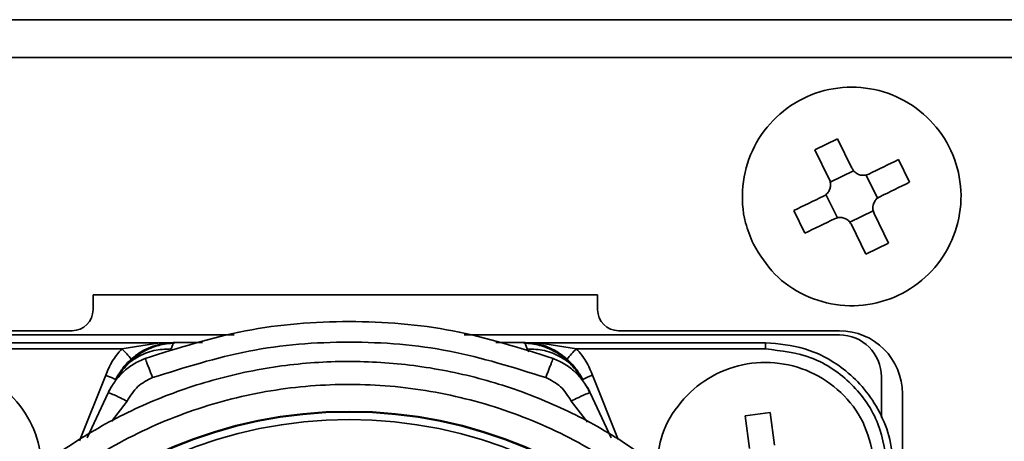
# Model space of a CAD drawing. Header units: millimetres. Extents: x 0 to 420, y 0 to 297.
# Tile 25 of 119: x 109 to 120, y 254 to 259. Entities that reach past the tile are written whole.
import ezdxf

# ---------------------------------------------------------------- set-up
doc = ezdxf.new("R2010")
doc.units = ezdxf.units.MM

msp = doc.modelspace()

# ---------------------------------------------------------------- linework, layer by layer
at = {"color": 7, "linetype": 'Continuous', "lineweight": 35}
for p, q in [((92.3066, 259.115), (206.9816, 259.115)), ((206.9816, 258.665), (92.3066, 258.665)), ((118.2856, 257.6995), (118.0159, 257.5681)), ((118.2856, 257.6995), (118.4568, 257.348)), ((118.1872, 257.2166), (118.0159, 257.5681)), ((119.1403, 257.1804), (119.0089, 257.4501)), ((118.1988, 257.1833), (118.4759, 257.3183)), ((118.6241, 257.2672), (118.7592, 256.9901)), ((118.2826, 256.7579), (118.1476, 257.0351)), ((117.7664, 256.8448), (117.8978, 256.5751)), ((118.708, 256.8418), (118.4309, 256.7068)), ((118.7196, 256.8086), (118.8909, 256.457)), ((118.6212, 256.3256), (118.4499, 256.6772)), ((118.6212, 256.3256), (118.8909, 256.457)), ((115.4315, 255.84), (109.4315, 255.84)), ((109.4315, 255.84), (109.4315, 255.665)), ((115.4315, 255.665), (115.4315, 255.84)), ((109.1815, 255.415), (106.5565, 255.415)), ((118.3065, 255.415), (115.6815, 255.415)), ((111.1093, 255.365), (106.5566, 255.365)), ((110.1636, 255.2725), (107.5255, 255.2725)), ((107.5274, 255.2725), (110.3853, 255.2725)), ((109.7721, 255.1985), (110.2245, 255.2693)), ((110.2245, 255.2693), (110.3853, 255.2725)), ((110.2245, 255.2693), (110.2617, 255.2627)), ((110.3853, 255.2729), (110.2617, 255.2627)), ((110.3853, 255.2729), (110.3786, 255.2523)), ((110.7345, 255.2729), (110.3853, 255.2729)), ((118.3066, 255.365), (113.845, 255.365)), ((114.569, 255.2729), (114.2198, 255.2729)), ((114.569, 255.2729), (114.5757, 255.2523)), ((114.6926, 255.2627), (114.569, 255.2729)), ((114.569, 255.2725), (117.4269, 255.2725)), ((114.569, 255.2725), (114.7298, 255.2693)), ((114.6926, 255.2627), (114.7298, 255.2693)), ((114.7298, 255.2693), (115.1822, 255.1985)), ((117.4287, 255.2725), (114.7908, 255.2725)), ((109.7721, 255.1985), (107.5274, 255.1985)), ((117.4269, 255.1985), (115.1822, 255.1985)), ((109.7805, 254.9427), (109.7364, 254.8895)), ((115.2179, 254.8895), (115.1738, 254.9427)), ((109.6999, 254.8334), (109.7397, 254.903)), ((109.7431, 254.9009), (109.7011, 254.8308)), ((115.2146, 254.903), (115.2544, 254.8333)), ((118.8066, 254.3826), (118.8066, 254.865)), ((109.611, 254.6762), (109.3606, 254.1398)), ((115.5937, 254.1398), (115.3433, 254.6762)), ((119.0565, 252.04), (119.0565, 254.665)), ((117.4823, 254.4425), (117.1851, 254.4021)), ((117.4823, 254.4425), (117.5351, 254.0551)), ((117.2378, 254.0146), (117.1851, 254.4021))]:
    msp.add_line(p, q, dxfattribs=at)
at = {"color": 8, "linetype": 'Continuous', "lineweight": 35}
for p, q in [((110.3786, 255.2523), (110.3609, 255.1983)), ((114.5757, 255.2523), (114.5933, 255.1983)), ((114.5933, 255.1983), (114.6147, 255.1643)), ((115.0705, 255.0755), (114.9997, 255.1318)), ((109.2704, 254.1051), (109.5824, 254.8844)), ((115.3719, 254.8844), (115.678, 254.1196)), ((109.8364, 254.5766), (109.6492, 254.335)), ((115.3122, 254.3258), (115.1179, 254.5766))]:
    msp.add_line(p, q, dxfattribs=at)
at = {"color": 7, "linetype": 'Continuous', "lineweight": 35, "flags": 128}
for points in [[(118.6574, 257.2788), (118.7019, 257.3005), (118.7463, 257.3221), (118.7905, 257.3437), (118.8346, 257.3651), (118.8785, 257.3865), (118.9222, 257.4078), (118.9657, 257.429), (119.0089, 257.4501)], [(119.1403, 257.1804), (119.0971, 257.1593), (119.0536, 257.1381), (119.0099, 257.1168), (118.966, 257.0955), (118.9219, 257.074), (118.8777, 257.0524), (118.8333, 257.0308), (118.7888, 257.0091)], [(117.7664, 256.8448), (117.8097, 256.8658), (117.8532, 256.887), (117.8969, 256.9083), (117.9408, 256.9297), (117.9849, 256.9512), (118.0291, 256.9727), (118.0735, 256.9943), (118.118, 257.016)], [(118.2494, 256.7463), (118.2049, 256.7247), (118.1605, 256.703), (118.1163, 256.6815), (118.0722, 256.66), (118.0283, 256.6386), (117.9846, 256.6173), (117.9411, 256.5961), (117.8978, 256.5751)]]:
    msp.add_lwpolyline(points, dxfattribs=at)
at = {"color": 7, "linetype": 'Continuous', "lineweight": 35}
for centre, radius in [((112.4772, 249.0677), 5.3875), ((112.4772, 249.0677), 5.38), ((112.4772, 249.0688), 5.289)]:
    msp.add_circle(centre, radius, dxfattribs=at)
for centre, radius, start, end in [((109.1815, 255.665), 0.25, 270, 0), ((115.6815, 255.665), 0.25, 180, 270), ((118.3065, 254.665), 0.75, 0, 90), ((118.3066, 254.865), 0.5, 0, 90), ((109.4292, 254.7751), 0.5448, 33.46108, 50.99979), ((115.5117, 254.7872), 0.527, 128.70249, 146.83851), ((115.4673, 254.515), 0.3815, 104.49403, 124.13999)]:
    msp.add_arc(centre, radius, start, end, dxfattribs=at)
for points, knots in [([(117.2847, 256.4432), (117.3617, 256.3181), (117.5155, 256.0678), (117.8874, 255.8162), (118.3137, 255.6948), (118.7582, 255.7232), (119.1676, 255.8967), (119.4968, 256.196), (119.7082, 256.5874), (119.7782, 257.0268), (119.6988, 257.4645), (119.479, 257.8513), (119.1436, 258.1435), (118.7304, 258.3082), (118.2859, 258.3268), (117.8603, 258.1973), (117.5017, 257.9343), (117.2499, 257.567), (117.1356, 257.1384), (117.1595, 256.7471), (117.2499, 256.5277), (117.2847, 256.4432)], [0, 0, 0, 0, 0.053689, 0.1073775, 0.1610667, 0.2147555, 0.2684439, 0.3221326, 0.3758211, 0.4295098, 0.4831985, 0.536887, 0.5905764, 0.6442649, 0.6979537, 0.7516423, 0.8053307, 0.8590198, 0.9127084, 0.9663971, 1, 1, 1, 1]), ([(118.6574, 257.2788), (118.6417, 257.273), (118.6102, 257.2612), (118.5587, 257.2646), (118.5119, 257.2835), (118.4768, 257.3133), (118.4627, 257.3378), (118.4568, 257.348)], [0, 0, 0, 0, 0.2135051, 0.42706, 0.6389492, 0.850116, 1, 1, 1, 1]), ([(118.1872, 257.2166), (118.193, 257.2008), (118.2047, 257.1694), (118.2014, 257.1179), (118.1825, 257.0711), (118.1526, 257.036), (118.1282, 257.0219), (118.118, 257.016)], [0, 0, 0, 0, 0.2134949, 0.427066, 0.6389549, 0.8501215, 1, 1, 1, 1]), ([(118.7196, 256.8086), (118.7138, 256.8243), (118.702, 256.8558), (118.7054, 256.9072), (118.7243, 256.9541), (118.7541, 256.9892), (118.7786, 257.0033), (118.7888, 257.0091)], [0, 0, 0, 0, 0.2135017, 0.4270713, 0.638959, 0.8501235, 1, 1, 1, 1]), ([(118.2494, 256.7463), (118.2651, 256.7522), (118.2966, 256.7639), (118.3481, 256.7606), (118.3949, 256.7417), (118.43, 256.7118), (118.4441, 256.6873), (118.4499, 256.6772)], [0, 0, 0, 0, 0.2135051, 0.42706, 0.6389492, 0.8501164, 1, 1, 1, 1]), ([(114.903, 255.0851), (114.5086, 255.2099), (113.7197, 255.4596), (112.4771, 255.5553), (111.2346, 255.4596), (110.4457, 255.2099), (110.0513, 255.0851)], [0, 0, 0, 0, 0.2500118, 0.5, 0.7499882, 1, 1, 1, 1]), ([(110.3991, 255.2682), (110.3365, 255.2626), (110.2098, 255.2513), (110.0252, 255.1698), (109.8863, 255.0759), (109.8269, 254.9998), (109.8098, 254.9779)], [0, 0, 0, 0, 0.2907233, 0.5873144, 0.8813, 1, 1, 1, 1]), ([(110.2617, 255.2627), (110.186, 255.2425), (110.0821, 255.2149), (109.9562, 255.1354), (109.9072, 255.0949), (109.8837, 255.0755)], [0, 0, 0, 0, 0.5832749, 0.8008416, 1, 1, 1, 1]), ([(114.8157, 254.8569), (114.4374, 254.9766), (113.6769, 255.217), (112.4774, 255.3099), (111.2777, 255.2171), (110.5171, 254.9766), (110.1386, 254.8569)], [0, 0, 0, 0, 0.2487437, 0.4999565, 0.7511646, 1, 1, 1, 1]), ([(115.1445, 254.9779), (115.1274, 254.9998), (115.068, 255.0759), (114.9291, 255.1698), (114.7445, 255.2513), (114.6178, 255.2626), (114.5551, 255.2682)], [0, 0, 0, 0, 0.1186995, 0.4126856, 0.7092767, 1, 1, 1, 1]), ([(114.9997, 255.1318), (114.9726, 255.1497), (114.9122, 255.1897), (114.8352, 255.2239), (114.7596, 255.2493), (114.7187, 255.2575), (114.6926, 255.2627)], [0, 0, 0, 0, 0.27067243, 0.6041467, 0.74761478, 1, 1, 1, 1]), ([(117.4269, 255.2725), (117.5854, 255.2581), (117.929, 255.2268), (118.3303, 255.001), (118.6146, 254.7224), (118.7959, 254.4461), (118.9249, 254.1177), (118.9429, 253.8783), (118.9521, 253.7553)], [0, 0, 0, 0, 0.1990601, 0.4316008, 0.5610374, 0.6989204, 0.8452435, 1, 1, 1, 1]), ([(117.4269, 255.1985), (117.4269, 255.2083), (117.4269, 255.2278), (117.4269, 255.2523), (117.4269, 255.2693), (117.4269, 255.2715), (117.4269, 255.2725)], [0, 0, 0, 0, 0.2500009, 0.5, 0.7500006, 1, 1, 1, 1]), ([(109.5824, 254.8844), (109.6058, 254.9418), (109.6525, 255.0565), (109.7323, 255.1512), (109.7721, 255.1985)], [0, 0, 0, 0, 0.5009656, 1, 1, 1, 1]), ([(115.1822, 255.1985), (115.2219, 255.1512), (115.3015, 255.0563), (115.3484, 254.9417), (115.3719, 254.8844)], [0, 0, 0, 0, 0.499156, 1, 1, 1, 1]), ([(118.8771, 253.7558), (118.8546, 253.9448), (118.8094, 254.3234), (118.4735, 254.8005), (117.9946, 255.1337), (117.6159, 255.177), (117.4269, 255.1985)], [0, 0, 0, 0, 0.24955732, 0.50008794, 0.75054808, 1, 1, 1, 1]), ([(108.8265, 253.7065), (108.8156, 253.8529), (108.7939, 254.1459), (108.5792, 254.5403), (108.2564, 254.8439), (107.8485, 255.0228), (107.4051, 255.0569), (106.9752, 254.9421), (106.6076, 254.6916), (106.3436, 254.3335), (106.213, 253.9083), (106.2306, 253.4636), (106.3942, 253.0509), (106.686, 252.7112), (107.0709, 252.5036), (107.3732, 252.4151), (107.5241, 252.4399), (107.5312, 252.441)], [0, 0, 0, 0, 0.071176, 0.1423522, 0.2135279, 0.2847036, 0.35588, 0.4270556, 0.4982323, 0.5694078, 0.6405839, 0.7117599, 0.782936, 0.8541118, 0.9252877, 0.9964633, 1, 1, 1, 1]), ([(106.4646, 249.0368), (106.4677, 248.8945), (106.4763, 248.4899), (106.5709, 247.827), (106.7785, 247.0656), (107.0853, 246.3378), (107.4842, 245.6563), (107.9688, 245.0328), (108.5307, 244.478), (109.1603, 244.0013), (109.8468, 243.6111), (110.5785, 243.3139), (111.3426, 243.1148), (112.1263, 243.0174), (112.9159, 243.0231), (113.6981, 243.132), (114.4593, 243.3422), (115.1864, 243.6501), (115.8672, 244.0503), (116.4898, 244.5361), (117.0435, 245.0991), (117.519, 245.7296), (117.9079, 246.4168), (118.2037, 247.149), (118.4013, 247.9136), (118.4973, 248.6974), (118.4901, 249.487), (118.3797, 250.2689), (118.168, 251.0297), (117.8588, 251.7563), (117.4572, 252.4363), (116.9703, 253.0579), (116.4062, 253.6106), (115.7748, 254.0849), (115.0868, 254.4725), (114.3541, 254.7669), (113.5892, 254.9631), (112.8052, 255.0576), (112.0155, 255.0488), (111.2338, 254.9369), (110.4734, 254.7239), (109.7474, 254.4132), (109.0682, 254.0104), (108.4475, 253.5223), (107.8959, 252.9572), (107.4228, 252.3249), (107.0365, 251.6362), (106.7432, 250.9029), (106.5495, 250.1376), (106.4723, 249.5098), (106.4663, 249.1421), (106.4646, 249.0368)], [0, 0, 0, 0, 0.0113062, 0.0321539, 0.0530122, 0.0738705, 0.0947287, 0.115587, 0.1364452, 0.1573035, 0.1781617, 0.19902, 0.2198784, 0.2407366, 0.261595, 0.2824531, 0.3033115, 0.3241698, 0.3450282, 0.3658863, 0.3867446, 0.407603, 0.4284612, 0.4493195, 0.4701778, 0.491036, 0.5118943, 0.5327526, 0.5536109, 0.5744691, 0.5953274, 0.6161857, 0.6370439, 0.6579022, 0.6787605, 0.6996187, 0.720477, 0.7413352, 0.7621936, 0.783052, 0.8039103, 0.8247685, 0.8456267, 0.8664851, 0.8873434, 0.9082016, 0.9290599, 0.9499182, 0.9707765, 0.9916347, 1, 1, 1, 1]), ([(110.0512, 255.0851), (110.0038, 255.0642), (109.9094, 255.0225), (109.7877, 254.9261), (109.6843, 254.8117), (109.6361, 254.7217), (109.6121, 254.6769)], [0, 0, 0, 0, 0.2522625, 0.5028217, 0.7522629, 1, 1, 1, 1]), ([(110.0533, 255.0778), (110.0521, 255.0814), (110.0502, 255.087), (110.0514, 255.0846), (110.0518, 255.0837)], [0, 0, 0, 0, 0.6344655, 1, 1, 1, 1]), ([(114.9025, 255.0837), (114.9029, 255.0846), (114.904, 255.087), (114.9022, 255.0814), (114.901, 255.0778)], [0, 0, 0, 0, 0.3655347, 1, 1, 1, 1]), ([(115.3422, 254.677), (115.3182, 254.7218), (115.27, 254.8117), (115.1666, 254.9261), (115.0449, 255.0225), (114.9504, 255.0642), (114.903, 255.0851)], [0, 0, 0, 0, 0.2476645, 0.4971389, 0.7477178, 1, 1, 1, 1]), ([(115.2532, 254.8308), (115.2289, 254.8766), (115.1805, 254.9676), (115.107, 255.0397), (115.0705, 255.0755)], [0, 0, 0, 0, 0.5039502, 1, 1, 1, 1]), ([(118.715, 253.9129), (118.6811, 254.0558), (118.6131, 254.3416), (118.3386, 254.697), (117.9717, 254.9455), (117.5406, 255.0576), (117.0976, 255.0208), (116.6904, 254.8395), (116.3708, 254.5336), (116.1687, 254.1666), (116.1489, 253.9047), (116.1401, 253.789)], [0, 0, 0, 0, 0.11375533, 0.22750992, 0.34126396, 0.45501887, 0.56877489, 0.68252942, 0.79628444, 0.91003926, 1, 1, 1, 1]), ([(109.5824, 254.8844), (109.5979, 254.8788), (109.6217, 254.8702), (109.6499, 254.8589), (109.6691, 254.8506), (109.6842, 254.8433), (109.6985, 254.8355), (109.7, 254.8326), (109.7011, 254.8308)], [0, 0, 0, 0, 0.2393614, 0.3683009, 0.5000148, 0.6316956, 0.7606354, 1, 1, 1, 1]), ([(110.1386, 254.8569), (110.0769, 254.8262), (109.949, 254.7624), (109.8748, 254.6399), (109.8364, 254.5766)], [0, 0, 0, 0, 0.4824292, 1, 1, 1, 1]), ([(115.1179, 254.5766), (115.0799, 254.6393), (115.0058, 254.7617), (114.878, 254.8257), (114.8157, 254.8569)], [0, 0, 0, 0, 0.5126958, 1, 1, 1, 1]), ([(117.809, 251.1288), (117.7917, 251.1724), (117.7048, 251.3906), (117.4641, 251.893), (117.0074, 252.5914), (116.3504, 253.3029), (115.5815, 253.8915), (114.726, 254.3457), (113.8053, 254.6467), (113.0094, 254.7672), (112.3716, 254.7819), (111.8979, 254.7534), (111.2717, 254.6634), (110.5011, 254.4531), (109.6294, 254.0472), (108.8311, 253.5006), (108.1405, 252.8239), (107.5514, 252.0356), (107.2824, 251.4356), (107.1452, 251.1296)], [0, 0, 0, 0, 0.0102651, 0.0513721, 0.1216509, 0.1919291, 0.2622082, 0.3324889, 0.402806, 0.473125, 0.507685, 0.5422448, 0.5768043, 0.6459549, 0.7160988, 0.7862407, 0.8565351, 0.9268284, 1, 1, 1, 1]), ([(109.611, 254.6762), (109.6126, 254.6795), (109.6168, 254.6885), (109.6306, 254.7155), (109.6456, 254.7472), (109.6644, 254.7687), (109.6697, 254.7747)], [0, 0, 0, 0, 0.0958276, 0.2598223, 0.7918423, 1, 1, 1, 1]), ([(109.8364, 254.5766), (109.8097, 254.5901), (109.7685, 254.611), (109.7176, 254.6353), (109.6814, 254.6519), (109.6513, 254.6648), (109.621, 254.6766), (109.615, 254.6764), (109.611, 254.6762)], [0, 0, 0, 0, 0.2303215, 0.3564154, 0.486961, 0.6194106, 0.7509822, 1, 1, 1, 1]), ([(115.1179, 254.5766), (115.1449, 254.5904), (115.1866, 254.6116), (115.2378, 254.6361), (115.2738, 254.6527), (115.3036, 254.6654), (115.3335, 254.6768), (115.3394, 254.6765), (115.3433, 254.6762)], [0, 0, 0, 0, 0.233452, 0.3605057, 0.4914297, 0.623614, 0.7542661, 1, 1, 1, 1]), ([(115.2855, 254.7733), (115.2908, 254.7671), (115.3135, 254.741), (115.3291, 254.7059), (115.3418, 254.6793), (115.3433, 254.6762)], [0, 0, 0, 0, 0.2153548, 0.9107299, 1, 1, 1, 1])]:
    msp.add_open_spline(points, degree=3, knots=knots, dxfattribs=at)
at = {"color": 8, "linetype": 'Continuous', "lineweight": 35}
for points, knots in [([(110.3609, 255.1983), (110.2913, 255.1956), (110.149, 255.1899), (109.9545, 255.106), (109.8139, 255.0026), (109.7623, 254.9174), (109.7464, 254.8912)], [0, 0, 0, 0, 0.28183365, 0.57571518, 0.86959019, 1, 1, 1, 1]), ([(115.2079, 254.8912), (115.192, 254.9174), (115.1404, 255.0026), (114.9998, 255.106), (114.8053, 255.1899), (114.663, 255.1956), (114.5933, 255.1983)], [0, 0, 0, 0, 0.1304038, 0.4242856, 0.7181669, 1, 1, 1, 1]), ([(109.8837, 255.0755), (109.8465, 255.0403), (109.7915, 254.9882), (109.7549, 254.9223), (109.7431, 254.9009)], [0, 0, 0, 0, 0.6762367, 1, 1, 1, 1]), ([(110.0518, 255.0837), (110.0519, 255.0835), (110.0524, 255.0828), (110.0582, 255.0683), (110.069, 255.0407), (110.084, 255.0015), (110.1016, 254.9553), (110.1201, 254.9063), (110.1326, 254.873), (110.1386, 254.8569)], [0, 0, 0, 0, 0.0698633, 0.2280221, 0.3907723, 0.553522, 0.7116826, 0.8614012, 1, 1, 1, 1]), ([(114.8157, 254.8569), (114.8217, 254.873), (114.8342, 254.9063), (114.8527, 254.9553), (114.8703, 255.0015), (114.8853, 255.0407), (114.8961, 255.0683), (114.9019, 255.0828), (114.9024, 255.0835), (114.9025, 255.0837)], [0, 0, 0, 0, 0.1386058, 0.2883177, 0.4464783, 0.6092272, 0.771978, 0.9301368, 1, 1, 1, 1])]:
    msp.add_open_spline(points, degree=3, knots=knots, dxfattribs=at)

doc.saveas('drawing.dxf')
